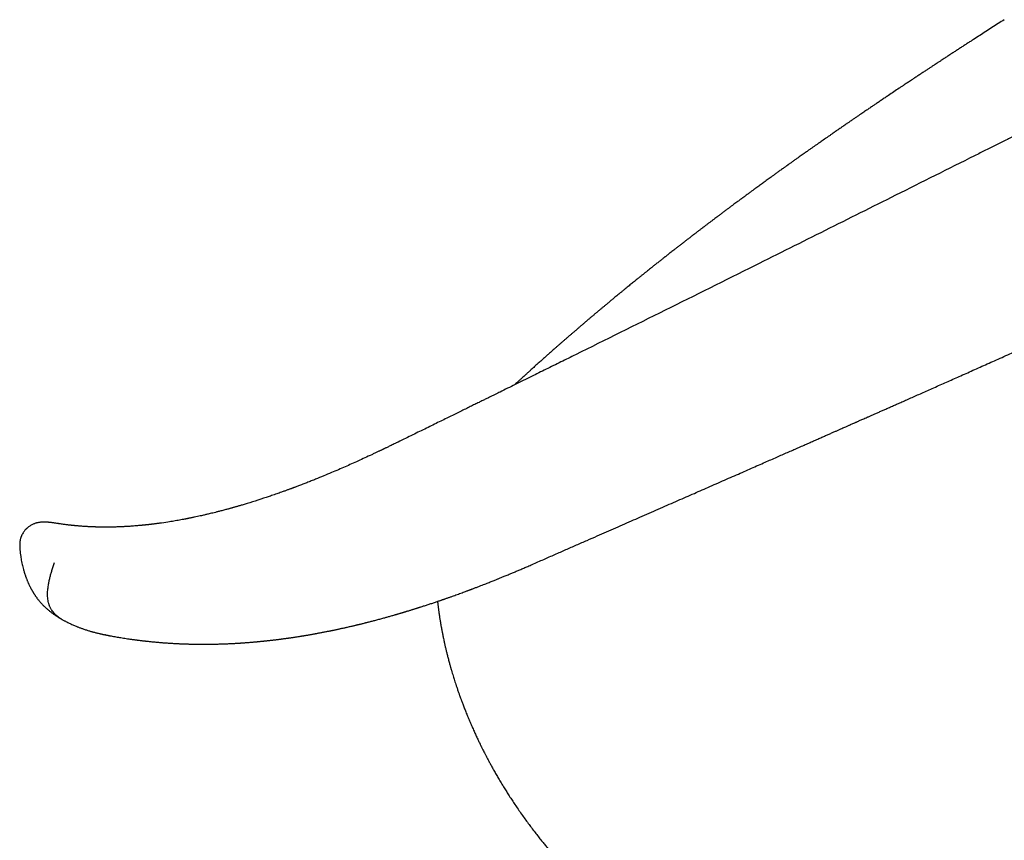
# Model space of a CAD drawing. Header units: millimetres. Extents: x 8 to 1115, y 12 to 596.
# Tile 17 of 21: x 915 to 975, y 256 to 305. Entities that reach past the tile are written whole.
import ezdxf

# ---------------------------------------------------------------- set-up
doc = ezdxf.new("R2010")
doc.units = ezdxf.units.MM

msp = doc.modelspace()

# ---------------------------------------------------------------- linework, layer by layer
at = {"color": 7, "linetype": 'Continuous', "lineweight": 30}
for p, q in [((937.949, 279.401), (937.922, 279.387)), ((920.454, 267.861), (920.446, 267.862))]:
    msp.add_line(p, q, dxfattribs=at)
for points, knots in [([(974.531, 304.857), (974.408, 304.779), (974.161, 304.621), (973.79, 304.384), (973.423, 304.148), (973.066, 303.918), (972.771, 303.728), (972.535, 303.575), (972.351, 303.457), (972.168, 303.338), (971.984, 303.219), (971.799, 303.099), (971.615, 302.979), (971.449, 302.872), (971.308, 302.779), (971.194, 302.705), (971.093, 302.64), (971.002, 302.58), (970.902, 302.514), (970.784, 302.437), (970.645, 302.346), (970.506, 302.255), (970.369, 302.165), (970.233, 302.076), (970.086, 301.98), (969.928, 301.875), (969.758, 301.763), (969.576, 301.643), (969.419, 301.54), (969.293, 301.456), (969.203, 301.397), (969.12, 301.342), (969.046, 301.293), (968.981, 301.25), (968.926, 301.213), (968.88, 301.183), (968.842, 301.157), (968.805, 301.133), (968.768, 301.108), (968.707, 301.067), (968.618, 301.008), (968.498, 300.928), (968.361, 300.837), (968.046, 300.627), (967.744, 300.424), (967.458, 300.232), (967.355, 300.163), (967.251, 300.093), (967.149, 300.025), (967.046, 299.955), (966.948, 299.888), (966.857, 299.827), (966.779, 299.775), (966.704, 299.724), (966.623, 299.669), (966.533, 299.608), (966.438, 299.544), (966.341, 299.478), (966.239, 299.408), (966.129, 299.334), (966.011, 299.253), (965.887, 299.169), (965.751, 299.076), (965.602, 298.974), (965.47, 298.884), (965.357, 298.806), (965.267, 298.745), (965.181, 298.685), (965.102, 298.632), (965.036, 298.586), (964.983, 298.549), (964.942, 298.522), (964.911, 298.5), (964.882, 298.48), (964.848, 298.457), (964.802, 298.425), (964.743, 298.384), (964.668, 298.332), (964.581, 298.272), (964.485, 298.206), (964.386, 298.138), (964.288, 298.07), (964.175, 297.991), (964.048, 297.903), (963.907, 297.806), (963.773, 297.712), (963.644, 297.622), (963.525, 297.539), (963.415, 297.462), (963.316, 297.393), (963.209, 297.318), (963.086, 297.232), (962.945, 297.133), (962.82, 297.045), (962.713, 296.969), (962.624, 296.907), (962.53, 296.84), (962.427, 296.768), (962.313, 296.687), (962.186, 296.597), (962.047, 296.498), (961.922, 296.41), (961.816, 296.335), (961.738, 296.279), (961.668, 296.229), (961.607, 296.186), (961.557, 296.15), (961.515, 296.12), (961.481, 296.096), (961.447, 296.072), (961.409, 296.044), (961.363, 296.011), (961.301, 295.967), (961.223, 295.911), (961.132, 295.846), (961.013, 295.761), (960.875, 295.661), (960.719, 295.549), (960.534, 295.416), (960.324, 295.264), (960.09, 295.095), (959.903, 294.958), (959.755, 294.851), (959.642, 294.769), (959.523, 294.681), (959.392, 294.586), (959.249, 294.481), (959.12, 294.386), (959.016, 294.309), (958.943, 294.256), (958.883, 294.212), (958.836, 294.177), (958.8, 294.151), (958.772, 294.13), (958.746, 294.111), (958.717, 294.089), (958.672, 294.056), (958.61, 294.01), (958.527, 293.949), (958.431, 293.878), (958.322, 293.797), (958.203, 293.708), (958.073, 293.612), (957.957, 293.526), (957.859, 293.452), (957.78, 293.394), (957.701, 293.334), (957.624, 293.277), (957.557, 293.226), (957.499, 293.183), (957.448, 293.145), (957.397, 293.106), (957.343, 293.066), (957.269, 293.01), (957.17, 292.936), (957.047, 292.843), (956.914, 292.743), (956.774, 292.636), (956.655, 292.546), (956.562, 292.475), (956.501, 292.429), (956.448, 292.389), (956.404, 292.355), (956.364, 292.325), (956.322, 292.293), (956.27, 292.254), (956.208, 292.206), (956.136, 292.151), (956.055, 292.089), (955.97, 292.024), (955.885, 291.959), (955.776, 291.875), (955.646, 291.775), (955.519, 291.678), (955.422, 291.603), (955.354, 291.55), (955.292, 291.502), (955.237, 291.46), (955.188, 291.422), (955.145, 291.389), (955.103, 291.356), (955.057, 291.32), (955, 291.276), (954.932, 291.224), (954.859, 291.167), (954.764, 291.093), (954.656, 291.008), (954.541, 290.918), (954.443, 290.842), (954.36, 290.777), (954.285, 290.718), (954.221, 290.667), (954.165, 290.624), (954.117, 290.586), (954.069, 290.548), (954.015, 290.506), (953.953, 290.457), (953.88, 290.4), (953.802, 290.337), (953.692, 290.25), (953.556, 290.143), (953.399, 290.018), (953.256, 289.904), (953.125, 289.799), (952.999, 289.699), (952.869, 289.595), (952.732, 289.485), (952.591, 289.371), (952.457, 289.263), (952.334, 289.164), (952.225, 289.075), (952.119, 288.989), (952.011, 288.902), (951.897, 288.809), (951.779, 288.713), (951.655, 288.611), (951.527, 288.507), (951.4, 288.403), (951.281, 288.305), (951.165, 288.209), (951.039, 288.105), (950.9, 287.99), (950.75, 287.866), (950.599, 287.74), (950.454, 287.62), (950.319, 287.507), (950.186, 287.395), (950.048, 287.279), (949.903, 287.158), (949.755, 287.032), (949.608, 286.909), (949.469, 286.79), (949.335, 286.676), (949.199, 286.561), (949.055, 286.438), (948.904, 286.308), (948.773, 286.195), (948.668, 286.105), (948.596, 286.043), (948.53, 285.987), (948.466, 285.931), (948.396, 285.87), (948.316, 285.802), (948.219, 285.717), (948.108, 285.62), (947.987, 285.515), (947.869, 285.412), (947.766, 285.321), (947.677, 285.244), (947.601, 285.177), (947.525, 285.11), (947.442, 285.037), (947.325, 284.934), (947.18, 284.806), (947, 284.646), (946.821, 284.487), (946.634, 284.319), (946.452, 284.156), (946.263, 283.986), (946.089, 283.829), (945.925, 283.68), (945.775, 283.543), (945.643, 283.423), (945.533, 283.323), (945.452, 283.249), (945.378, 283.181), (945.297, 283.106), (945.202, 283.018), (945.122, 282.945), (945.076, 282.903), (945.069, 282.895)], [0, 0, 0, 0, 0.011955, 0.024018, 0.036076, 0.04768, 0.058785, 0.064799, 0.070712, 0.076654, 0.082629, 0.088636, 0.094677, 0.100603, 0.104771, 0.108479, 0.111726, 0.114536, 0.117394, 0.121503, 0.126029, 0.130973, 0.135038, 0.139426, 0.144198, 0.149354, 0.154894, 0.160817, 0.167125, 0.170194, 0.173186, 0.175887, 0.178298, 0.180416, 0.182244, 0.1837, 0.184897, 0.186018, 0.187249, 0.188589, 0.191973, 0.195902, 0.200375, 0.205393, 0.226656, 0.230029, 0.23341, 0.236799, 0.240195, 0.243377, 0.246916, 0.249885, 0.252282, 0.254568, 0.257241, 0.260242, 0.263405, 0.266572, 0.269745, 0.273528, 0.277319, 0.281336, 0.285784, 0.290663, 0.295974, 0.298838, 0.301812, 0.304778, 0.307363, 0.309542, 0.311315, 0.312614, 0.313552, 0.314411, 0.315513, 0.316859, 0.318929, 0.321396, 0.324258, 0.327502, 0.330802, 0.334032, 0.337191, 0.341988, 0.346613, 0.351068, 0.355345, 0.359316, 0.362929, 0.366181, 0.369127, 0.373621, 0.378322, 0.383139, 0.386027, 0.388952, 0.391968, 0.395354, 0.39915, 0.403357, 0.407974, 0.413002, 0.415799, 0.418469, 0.420808, 0.422818, 0.424497, 0.425847, 0.42694, 0.42794, 0.429211, 0.430752, 0.432565, 0.43535, 0.438536, 0.441713, 0.447179, 0.45238, 0.457317, 0.465635, 0.47342, 0.48078, 0.48445, 0.488212, 0.492134, 0.496491, 0.501312, 0.506595, 0.509424, 0.511856, 0.513875, 0.51548, 0.51667, 0.517468, 0.518302, 0.519296, 0.520447, 0.522776, 0.525565, 0.528815, 0.532502, 0.536543, 0.540929, 0.545661, 0.548224, 0.550879, 0.553624, 0.556338, 0.558632, 0.560479, 0.56216, 0.563853, 0.565667, 0.567603, 0.571433, 0.575651, 0.58016, 0.58494, 0.589992, 0.592297, 0.594417, 0.596222, 0.597712, 0.598886, 0.600274, 0.602033, 0.604173, 0.606618, 0.609424, 0.612411, 0.615328, 0.618174, 0.623556, 0.628664, 0.631163, 0.633529, 0.63566, 0.637553, 0.639209, 0.640628, 0.641998, 0.643512, 0.645454, 0.647825, 0.650472, 0.653006, 0.657594, 0.661668, 0.66487, 0.667681, 0.670251, 0.672617, 0.674382, 0.676012, 0.677562, 0.679387, 0.681551, 0.684057, 0.686872, 0.689704, 0.695456, 0.700957, 0.7061, 0.710347, 0.714609, 0.719182, 0.723995, 0.728927, 0.733949, 0.738027, 0.741796, 0.745374, 0.749151, 0.753155, 0.757301, 0.761533, 0.766274, 0.770782, 0.774915, 0.77887, 0.783083, 0.788259, 0.7936, 0.799068, 0.804244, 0.808923, 0.813503, 0.818438, 0.823613, 0.828923, 0.834345, 0.839305, 0.843882, 0.848728, 0.853926, 0.859393, 0.86509, 0.86805, 0.870659, 0.87292, 0.875105, 0.877633, 0.880509, 0.883716, 0.888189, 0.892582, 0.896895, 0.900967, 0.903901, 0.906546, 0.909235, 0.912266, 0.915604, 0.921998, 0.928215, 0.935299, 0.941721, 0.948818, 0.955406, 0.962685, 0.968043, 0.973601, 0.979429, 0.982776, 0.985795, 0.988485, 0.991062, 0.994888, 0.999137, 1, 1, 1, 1]), ([(980.473, 300.533), (980.343, 300.469), (980.089, 300.342), (979.714, 300.155), (979.353, 299.975), (979.006, 299.802), (978.672, 299.635), (978.357, 299.478), (978.061, 299.33), (977.783, 299.192), (977.517, 299.059), (977.263, 298.932), (977.021, 298.811), (976.791, 298.696), (976.573, 298.587), (976.367, 298.485), (976.173, 298.388), (975.992, 298.297), (975.823, 298.213), (975.663, 298.133), (975.508, 298.055), (975.191, 297.897), (974.711, 297.657), (974.063, 297.333), (973.407, 297.005), (971.38, 295.992), (968.159, 294.381), (963.749, 292.177), (959.128, 289.869), (954.125, 287.377), (950.386, 285.523), (948.296, 284.489), (947.854, 284.27), (947.411, 284.051), (946.969, 283.833), (946.529, 283.615), (946.07, 283.389), (945.598, 283.156), (945.116, 282.919), (944.651, 282.689), (944.298, 282.516), (944.049, 282.393), (943.894, 282.317), (943.727, 282.235), (943.547, 282.146), (943.354, 282.051), (943.147, 281.949), (942.92, 281.838), (942.671, 281.715), (942.399, 281.581), (942.111, 281.44), (941.808, 281.291), (941.489, 281.134), (941.154, 280.97), (940.804, 280.798), (940.437, 280.619), (940.056, 280.431), (939.66, 280.238), (939.252, 280.038), (938.831, 279.832), (938.395, 279.619), (938.1, 279.474), (937.949, 279.401)], [0, 0, 0, 0, 0.009086, 0.017857, 0.026312, 0.034452, 0.042276, 0.049785, 0.056577, 0.063088, 0.069319, 0.07527, 0.080941, 0.086331, 0.091442, 0.096272, 0.100822, 0.105092, 0.109013, 0.112687, 0.116325, 0.119976, 0.134937, 0.150129, 0.165551, 0.181162, 0.292809, 0.392497, 0.492192, 0.619051, 0.745911, 0.756331, 0.766752, 0.777173, 0.787594, 0.798013, 0.808264, 0.819995, 0.831345, 0.842315, 0.852903, 0.856264, 0.859897, 0.863836, 0.868081, 0.872632, 0.87749, 0.882653, 0.888686, 0.89509, 0.901864, 0.909008, 0.916522, 0.924407, 0.932661, 0.941285, 0.950279, 0.959643, 0.969199, 0.97911, 0.989377, 1, 1, 1, 1]), ([(946.13, 272.096), (946.361, 272.197), (946.817, 272.397), (947.493, 272.693), (948.153, 272.982), (948.797, 273.265), (949.426, 273.54), (950.029, 273.804), (950.605, 274.057), (951.157, 274.299), (951.697, 274.535), (952.224, 274.766), (952.757, 275), (953.297, 275.236), (953.843, 275.475), (954.373, 275.708), (954.89, 275.934), (955.392, 276.154), (955.881, 276.369), (956.355, 276.577), (956.838, 276.789), (957.326, 277.003), (957.82, 277.22), (958.297, 277.429), (958.757, 277.631), (959.201, 277.826), (959.628, 278.014), (960.029, 278.19), (960.403, 278.354), (960.753, 278.508), (961.089, 278.656), (961.412, 278.798), (961.722, 278.934), (962.028, 279.069), (962.331, 279.202), (962.629, 279.334), (962.911, 279.458), (963.178, 279.575), (963.428, 279.686), (963.664, 279.79), (963.884, 279.886), (964.089, 279.977), (964.278, 280.06), (964.452, 280.137), (964.611, 280.207), (964.754, 280.27), (964.882, 280.327), (964.991, 280.375), (965.083, 280.415), (965.158, 280.448), (965.222, 280.477), (965.277, 280.501), (965.375, 280.544), (965.475, 280.588), (965.578, 280.634), (965.634, 280.659), (965.693, 280.685), (965.757, 280.713), (965.831, 280.746), (965.921, 280.786), (966.029, 280.833), (966.153, 280.888), (966.293, 280.95), (966.448, 281.018), (966.618, 281.094), (966.804, 281.176), (966.998, 281.261), (967.2, 281.351), (967.41, 281.444), (967.632, 281.542), (967.867, 281.646), (968.115, 281.756), (968.384, 281.875), (968.675, 282.004), (968.988, 282.143), (969.316, 282.288), (969.66, 282.441), (970.019, 282.6), (970.392, 282.766), (970.77, 282.933), (971.15, 283.103), (971.533, 283.273), (971.928, 283.449), (972.337, 283.63), (972.758, 283.818), (973.186, 284.009), (973.62, 284.203), (974.06, 284.399), (974.513, 284.601), (974.978, 284.809), (975.452, 285.021), (975.936, 285.238), (976.429, 285.459), (976.934, 285.685), (977.455, 285.919), (977.993, 286.161), (978.548, 286.41), (979.116, 286.666), (979.697, 286.928), (980.293, 287.196), (980.903, 287.472), (981.527, 287.754), (982.166, 288.043), (982.82, 288.339), (983.489, 288.643), (984.174, 288.953), (984.875, 289.272), (985.593, 289.598), (986.306, 289.923), (987.014, 290.246), (987.716, 290.567), (988.434, 290.896), (989.168, 291.232), (989.917, 291.575), (990.422, 291.807), (990.678, 291.924)], [0, 0, 0, 0, 0.015531, 0.030691, 0.045489, 0.059933, 0.07403, 0.087787, 0.100453, 0.112829, 0.124919, 0.13673, 0.148264, 0.160819, 0.173041, 0.184938, 0.196514, 0.207775, 0.218725, 0.229368, 0.239709, 0.251162, 0.262231, 0.272921, 0.283237, 0.293182, 0.302761, 0.311978, 0.320111, 0.327944, 0.335481, 0.342722, 0.34967, 0.356327, 0.363357, 0.370035, 0.37636, 0.382336, 0.387963, 0.393244, 0.398178, 0.402768, 0.407014, 0.410916, 0.414476, 0.417694, 0.420571, 0.423107, 0.425053, 0.426737, 0.428158, 0.429333, 0.43045, 0.434797, 0.43608, 0.437357, 0.438629, 0.440013, 0.441682, 0.443638, 0.446098, 0.448899, 0.452041, 0.455522, 0.459343, 0.463504, 0.468003, 0.472425, 0.477132, 0.482123, 0.487398, 0.492957, 0.498799, 0.505497, 0.512532, 0.519905, 0.527617, 0.535667, 0.544056, 0.552786, 0.561087, 0.569675, 0.578552, 0.587718, 0.597176, 0.606925, 0.61654, 0.626427, 0.636587, 0.647024, 0.657738, 0.668535, 0.679605, 0.690952, 0.702579, 0.714736, 0.727192, 0.739952, 0.75302, 0.766402, 0.780103, 0.794129, 0.808486, 0.823182, 0.838222, 0.853616, 0.869371, 0.885495, 0.901998, 0.917467, 0.93327, 0.949416, 0.965914, 0.982772, 1, 1, 1, 1]), ([(937.923, 279.387), (937.916, 279.384), (937.864, 279.359), (937.771, 279.313), (937.647, 279.253), (937.538, 279.201), (937.444, 279.155), (937.364, 279.117), (937.3, 279.086), (937.252, 279.063), (937.217, 279.046), (937.193, 279.035), (937.175, 279.026), (937.16, 279.019), (937.143, 279.011), (937.124, 279.002), (937.102, 278.992), (937.071, 278.977), (937.027, 278.956), (936.97, 278.929), (936.903, 278.897), (936.826, 278.861), (936.742, 278.821), (936.653, 278.779), (936.564, 278.737), (936.368, 278.645), (936.062, 278.503), (935.659, 278.319), (935.261, 278.14), (934.87, 277.966), (934.468, 277.791), (934.038, 277.607), (933.58, 277.415), (933.216, 277.267), (932.967, 277.166), (932.836, 277.114), (932.704, 277.062), (932.573, 277.011), (932.445, 276.961), (932.318, 276.912), (932.197, 276.865), (932.083, 276.822), (931.984, 276.785), (931.901, 276.753), (931.841, 276.731), (931.799, 276.715), (931.773, 276.706), (931.752, 276.698), (931.735, 276.691), (931.719, 276.686), (931.7, 276.678), (931.666, 276.666), (931.618, 276.648), (931.555, 276.625), (931.485, 276.599), (931.409, 276.571), (931.326, 276.541), (931.237, 276.509), (931.141, 276.475), (931.03, 276.435), (930.901, 276.389), (930.756, 276.338), (930.606, 276.286), (930.454, 276.234), (930.129, 276.124), (929.635, 275.961), (929.153, 275.81), (928.854, 275.72), (928.739, 275.686), (928.632, 275.654), (928.535, 275.625), (928.446, 275.6), (928.363, 275.576), (928.286, 275.554), (928.217, 275.534), (928.158, 275.517), (928.111, 275.504), (928.071, 275.493), (928.033, 275.482), (927.987, 275.47), (927.932, 275.454), (927.868, 275.437), (927.789, 275.415), (927.694, 275.39), (927.583, 275.36), (927.462, 275.328), (927.319, 275.291), (927.16, 275.25), (926.992, 275.208), (926.837, 275.17), (926.704, 275.138), (926.592, 275.112), (926.495, 275.089), (926.398, 275.066), (926.284, 275.04), (926.147, 275.01), (925.985, 274.974), (925.845, 274.944), (925.733, 274.921), (925.656, 274.905), (925.588, 274.891), (925.53, 274.879), (925.482, 274.869), (925.443, 274.862), (925.413, 274.856), (925.384, 274.85), (925.351, 274.844), (925.313, 274.836), (925.268, 274.827), (925.186, 274.811), (925.063, 274.788), (924.904, 274.759), (924.738, 274.73), (924.569, 274.701), (924.394, 274.672), (924.106, 274.626), (923.852, 274.588), (923.632, 274.558), (923.553, 274.548), (923.476, 274.538), (923.403, 274.529), (923.337, 274.52), (923.282, 274.514), (923.235, 274.508), (923.198, 274.504), (923.169, 274.5), (923.146, 274.498), (923.122, 274.495), (923.089, 274.491), (923.044, 274.486), (922.992, 274.48), (922.934, 274.474), (922.871, 274.467), (922.804, 274.46), (922.736, 274.453), (922.67, 274.447), (922.576, 274.438), (922.456, 274.427), (922.303, 274.414), (922.149, 274.402), (921.992, 274.39), (921.851, 274.381), (921.724, 274.374), (921.612, 274.367), (921.505, 274.362), (921.406, 274.358), (921.313, 274.354), (921.223, 274.35), (921.133, 274.347), (921.041, 274.345), (920.944, 274.342), (920.842, 274.34), (920.735, 274.339), (920.621, 274.338), (920.499, 274.337), (920.388, 274.337), (920.288, 274.338), (920.205, 274.339), (920.127, 274.34), (920.058, 274.341), (920, 274.343), (919.954, 274.344), (919.915, 274.345), (919.874, 274.346), (919.827, 274.347), (919.771, 274.349), (919.701, 274.352), (919.617, 274.355), (919.52, 274.36), (919.42, 274.365), (919.322, 274.37), (919.226, 274.376), (919.133, 274.382), (919.039, 274.389), (918.945, 274.396), (918.852, 274.403), (918.764, 274.411), (918.685, 274.418), (918.622, 274.424), (918.575, 274.429), (918.541, 274.432), (918.512, 274.435), (918.485, 274.438), (918.454, 274.441), (918.414, 274.445), (918.363, 274.451), (918.299, 274.458), (918.224, 274.467), (918.137, 274.477), (918.038, 274.49), (917.927, 274.505), (917.805, 274.522), (917.707, 274.536), (917.649, 274.545), (917.635, 274.547)], [0, 0, 0, 0, 0.000874, 0.007167, 0.012799, 0.01777, 0.02208, 0.025732, 0.028724, 0.030801, 0.032375, 0.033512, 0.034152, 0.034818, 0.035589, 0.036465, 0.037448, 0.038535, 0.040803, 0.043424, 0.0464, 0.04998, 0.053946, 0.058024, 0.062128, 0.066257, 0.085001, 0.104256, 0.12188, 0.139926, 0.158481, 0.17756, 0.199552, 0.222207, 0.22825, 0.234339, 0.240473, 0.246654, 0.252736, 0.258334, 0.264388, 0.269717, 0.274319, 0.278196, 0.281346, 0.282796, 0.284018, 0.28501, 0.285774, 0.286356, 0.287232, 0.288526, 0.291058, 0.29404, 0.297323, 0.300908, 0.304793, 0.308981, 0.313469, 0.318259, 0.324708, 0.331634, 0.338809, 0.345968, 0.353111, 0.384801, 0.416158, 0.421972, 0.427518, 0.432628, 0.437303, 0.441543, 0.445347, 0.449272, 0.452592, 0.455309, 0.457705, 0.459332, 0.461093, 0.463287, 0.465932, 0.469026, 0.47257, 0.477325, 0.482704, 0.488704, 0.494801, 0.503597, 0.511756, 0.519278, 0.526164, 0.531129, 0.535704, 0.540326, 0.545321, 0.552561, 0.560463, 0.569026, 0.573222, 0.577037, 0.58039, 0.58328, 0.585708, 0.587515, 0.588939, 0.590238, 0.591838, 0.593746, 0.59596, 0.598474, 0.606024, 0.614272, 0.622224, 0.630732, 0.639646, 0.648578, 0.67404, 0.67804, 0.682041, 0.686041, 0.689828, 0.693145, 0.69599, 0.698366, 0.700271, 0.701705, 0.702675, 0.703784, 0.705474, 0.707742, 0.71059, 0.713461, 0.716748, 0.720278, 0.72376, 0.727188, 0.730563, 0.738306, 0.745755, 0.754236, 0.762344, 0.770161, 0.77628, 0.782209, 0.787838, 0.793069, 0.797902, 0.802592, 0.80725, 0.812144, 0.817272, 0.822637, 0.828456, 0.834439, 0.840953, 0.847999, 0.852401, 0.856988, 0.861383, 0.865135, 0.868243, 0.870706, 0.872603, 0.874698, 0.877309, 0.880347, 0.883812, 0.8887, 0.894201, 0.899744, 0.905157, 0.910442, 0.915597, 0.920623, 0.926002, 0.931224, 0.936249, 0.940697, 0.944471, 0.946712, 0.948622, 0.950202, 0.951568, 0.953185, 0.955445, 0.958349, 0.961896, 0.96618, 0.971136, 0.976763, 0.983062, 0.990036, 0.997683, 1, 1, 1, 1]), ([(917.636, 274.547), (917.598, 274.553), (917.527, 274.564), (917.429, 274.579), (917.345, 274.591), (917.274, 274.601), (917.215, 274.608), (917.166, 274.614), (917.126, 274.619), (917.093, 274.622), (917.064, 274.625), (917.038, 274.628), (917.013, 274.63), (916.986, 274.632), (916.95, 274.635), (916.904, 274.638), (916.853, 274.64), (916.8, 274.642), (916.749, 274.642), (916.699, 274.641), (916.642, 274.639), (916.578, 274.634), (916.507, 274.626), (916.433, 274.614), (916.357, 274.599), (916.284, 274.579), (916.213, 274.557), (916.141, 274.53), (916.064, 274.496), (915.982, 274.454), (915.902, 274.405), (915.83, 274.354), (915.772, 274.307), (915.727, 274.267), (915.691, 274.232), (915.653, 274.194), (915.609, 274.144), (915.554, 274.075), (915.497, 273.99), (915.454, 273.914), (915.424, 273.854), (915.406, 273.814), (915.389, 273.772), (915.371, 273.725), (915.351, 273.663), (915.329, 273.581), (915.309, 273.477), (915.296, 273.357), (915.297, 273.272), (915.298, 273.228)], [0, 0, 0, 0, 0.044825, 0.085143, 0.120949, 0.152224, 0.178934, 0.201039, 0.218828, 0.233405, 0.246733, 0.258803, 0.269605, 0.280953, 0.295566, 0.316243, 0.34058, 0.363825, 0.385137, 0.404912, 0.425335, 0.451164, 0.476339, 0.500342, 0.524991, 0.547773, 0.567717, 0.58838, 0.610568, 0.634581, 0.659836, 0.682265, 0.701103, 0.716333, 0.727969, 0.738597, 0.755826, 0.7774, 0.803138, 0.830485, 0.841383, 0.852247, 0.863071, 0.874566, 0.888933, 0.910944, 0.93712, 0.966994, 1, 1, 1, 1]), ([(915.298, 273.231), (915.299, 273.214), (915.3, 273.173), (915.303, 273.112), (915.308, 273.048), (915.312, 272.986), (915.318, 272.916), (915.325, 272.84), (915.337, 272.727), (915.355, 272.594), (915.38, 272.429), (915.41, 272.266), (915.444, 272.103), (915.483, 271.942), (915.515, 271.821), (915.541, 271.73), (915.557, 271.675), (915.573, 271.624), (915.588, 271.576), (915.603, 271.527), (915.62, 271.478), (915.636, 271.432), (915.649, 271.393), (915.663, 271.353), (915.681, 271.304), (915.704, 271.243), (915.729, 271.179), (915.756, 271.111), (915.781, 271.053), (915.805, 270.998), (915.827, 270.948), (915.855, 270.886), (915.886, 270.822), (915.915, 270.763), (915.941, 270.711), (915.967, 270.661), (915.994, 270.612), (916.019, 270.566), (916.044, 270.523), (916.069, 270.479), (916.092, 270.441), (916.113, 270.406), (916.135, 270.37), (916.161, 270.33), (916.189, 270.286), (916.22, 270.24), (916.257, 270.186), (916.297, 270.129), (916.336, 270.075), (916.377, 270.02), (916.423, 269.962), (916.477, 269.895), (916.534, 269.829), (916.591, 269.764), (916.648, 269.703), (916.708, 269.641), (916.775, 269.574), (916.848, 269.505), (916.944, 269.417), (917.061, 269.318), (917.199, 269.209), (917.339, 269.106), (917.484, 269.006), (917.599, 268.932), (917.679, 268.882), (917.723, 268.856), (917.766, 268.83), (917.794, 268.814), (917.809, 268.805)], [0, 0, 0, 0, 0.0088591, 0.0229649, 0.0333435, 0.0445402, 0.0574936, 0.0726921, 0.0868453, 0.1210787, 0.1479204, 0.1819294, 0.2151724, 0.2441936, 0.277966, 0.2881771, 0.2998952, 0.3118315, 0.3206309, 0.3296901, 0.3426094, 0.3516759, 0.359029, 0.3669876, 0.3768706, 0.3902232, 0.405923, 0.417835, 0.4334681, 0.4433281, 0.4531706, 0.4658796, 0.4834967, 0.494796, 0.5045352, 0.5173867, 0.5278288, 0.5372234, 0.5474566, 0.5570362, 0.5662235, 0.5729754, 0.5807002, 0.5909492, 0.6002155, 0.6104794, 0.6228957, 0.6374682, 0.6497846, 0.6611013, 0.6751595, 0.69035, 0.7075868, 0.7223211, 0.7371488, 0.7521201, 0.7692038, 0.7877795, 0.8061655, 0.839016, 0.869803, 0.9001942, 0.932146, 0.9637406, 0.9734368, 0.9826162, 0.9910326, 1, 1, 1, 1]), ([(917.838, 268.79), (917.821, 268.799), (917.765, 268.829), (917.679, 268.886), (917.575, 268.961), (917.477, 269.044), (917.384, 269.136), (917.301, 269.233), (917.239, 269.32), (917.192, 269.396), (917.158, 269.458), (917.127, 269.521), (917.099, 269.586), (917.074, 269.652), (917.052, 269.72), (917.027, 269.813), (917.002, 269.935), (916.982, 270.092), (916.974, 270.249), (916.975, 270.401), (916.984, 270.546), (917, 270.698), (917.025, 270.875), (917.062, 271.076), (917.114, 271.298), (917.173, 271.52), (917.238, 271.743), (917.31, 271.973), (917.361, 272.13), (917.387, 272.21)], [0, 0, 0, 0, 0.02112, 0.066332, 0.108651, 0.155197, 0.199826, 0.242484, 0.283191, 0.305787, 0.328004, 0.349851, 0.371343, 0.392505, 0.413366, 0.433952, 0.474771, 0.516721, 0.560047, 0.593595, 0.628145, 0.663758, 0.700335, 0.749376, 0.800118, 0.848797, 0.897099, 0.947566, 1, 1, 1, 1]), ([(920.445, 267.861), (920.472, 267.855), (920.52, 267.846), (920.584, 267.833), (920.631, 267.824), (920.665, 267.818), (920.692, 267.813), (920.758, 267.8), (920.865, 267.781), (921.015, 267.754), (921.158, 267.729), (921.307, 267.703), (921.458, 267.679), (921.622, 267.653), (921.778, 267.629), (921.9, 267.611), (921.994, 267.598), (922.061, 267.588), (922.127, 267.579), (922.188, 267.571), (922.24, 267.564), (922.287, 267.558), (922.328, 267.553), (922.367, 267.548), (922.404, 267.543), (922.443, 267.538), (922.509, 267.53), (922.592, 267.519), (922.684, 267.508), (922.763, 267.499), (922.837, 267.491), (922.924, 267.481), (923.023, 267.471), (923.138, 267.459), (923.253, 267.447), (923.372, 267.436), (923.488, 267.425), (923.599, 267.415), (923.708, 267.406), (923.814, 267.397), (923.922, 267.389), (924.024, 267.381), (924.129, 267.374), (924.235, 267.366), (924.343, 267.36), (924.447, 267.353), (924.551, 267.347), (924.65, 267.342), (924.738, 267.337), (924.81, 267.334), (924.878, 267.331), (924.944, 267.328), (925.011, 267.325), (925.082, 267.322), (925.156, 267.319), (925.228, 267.317), (925.297, 267.314), (925.366, 267.312), (925.435, 267.31), (925.505, 267.308), (925.571, 267.307), (925.631, 267.305), (925.681, 267.304), (925.725, 267.303), (925.764, 267.303), (925.806, 267.302), (925.857, 267.301), (925.916, 267.3), (925.977, 267.3), (926.034, 267.299), (926.083, 267.299), (926.123, 267.298), (926.161, 267.298), (926.203, 267.298), (926.253, 267.298), (926.305, 267.297), (926.374, 267.297), (926.461, 267.298), (926.563, 267.298), (926.663, 267.299), (926.752, 267.3), (926.832, 267.301), (926.908, 267.302), (926.991, 267.303), (927.086, 267.305), (927.188, 267.308), (927.282, 267.31), (927.368, 267.313), (927.454, 267.315), (927.543, 267.318), (927.631, 267.321), (927.723, 267.325), (927.819, 267.329), (927.919, 267.334), (928.018, 267.338), (928.122, 267.343), (928.222, 267.349), (928.316, 267.354), (928.403, 267.359), (928.489, 267.364), (928.569, 267.369), (928.642, 267.374), (928.716, 267.379), (928.793, 267.384), (928.877, 267.39), (928.962, 267.397), (929.056, 267.404), (929.157, 267.412), (929.255, 267.42), (929.345, 267.427), (929.419, 267.434), (929.486, 267.44), (929.546, 267.445), (929.611, 267.451), (929.685, 267.458), (929.769, 267.466), (929.856, 267.475), (929.937, 267.483), (930.006, 267.49), (930.068, 267.496), (930.132, 267.503), (930.207, 267.511), (930.292, 267.521), (930.385, 267.531), (930.475, 267.541), (930.559, 267.551), (930.636, 267.56), (930.714, 267.57), (930.792, 267.579), (930.871, 267.589), (930.946, 267.599), (931.017, 267.608), (931.084, 267.617), (931.153, 267.626), (931.229, 267.636), (931.306, 267.647), (931.375, 267.656), (931.437, 267.665), (931.496, 267.673), (931.566, 267.683), (931.648, 267.695), (931.738, 267.709), (931.827, 267.722), (931.914, 267.735), (932.002, 267.749), (932.091, 267.763), (932.173, 267.776), (932.244, 267.787), (932.311, 267.798), (932.383, 267.81), (932.46, 267.822), (932.543, 267.836), (932.633, 267.851), (932.724, 267.867), (932.812, 267.882), (932.888, 267.896), (932.954, 267.908), (933.013, 267.918), (933.073, 267.929), (933.14, 267.941), (933.217, 267.955), (933.299, 267.971), (933.384, 267.987), (933.474, 268.004), (933.571, 268.023), (933.673, 268.042), (933.773, 268.062), (933.866, 268.081), (933.946, 268.097), (934.013, 268.11), (934.075, 268.123), (934.142, 268.137), (934.217, 268.152), (934.3, 268.17), (934.388, 268.188), (934.475, 268.207), (934.56, 268.225), (934.643, 268.243), (934.725, 268.262), (934.808, 268.28), (934.891, 268.299), (934.98, 268.318), (935.079, 268.341), (935.184, 268.365), (935.288, 268.389), (935.38, 268.411), (935.46, 268.43), (935.526, 268.445), (935.578, 268.458), (935.621, 268.468), (935.664, 268.479), (935.713, 268.49), (935.77, 268.504), (935.839, 268.521), (935.922, 268.542), (936.009, 268.563), (936.09, 268.584), (936.157, 268.601), (936.214, 268.615), (936.277, 268.631), (936.352, 268.65), (936.449, 268.675), (936.555, 268.703), (936.668, 268.732), (936.783, 268.763), (936.9, 268.794), (937.021, 268.827), (937.14, 268.859), (937.247, 268.889), (937.345, 268.916), (937.44, 268.942), (937.542, 268.971), (937.646, 269.001), (937.747, 269.029), (937.834, 269.054), (937.904, 269.074), (937.955, 269.089), (938.004, 269.104), (938.057, 269.119), (938.12, 269.138), (938.185, 269.157), (938.247, 269.175), (938.303, 269.192), (938.361, 269.209), (938.419, 269.227), (938.477, 269.244), (938.529, 269.26), (938.575, 269.274), (938.621, 269.288), (938.677, 269.305), (938.747, 269.326), (938.829, 269.351), (938.907, 269.375), (938.978, 269.398), (939.041, 269.417), (939.107, 269.438), (939.174, 269.459), (939.234, 269.478), (939.284, 269.494), (939.321, 269.506), (939.354, 269.516), (939.398, 269.53), (939.463, 269.551), (939.552, 269.58), (939.654, 269.613), (939.762, 269.648), (939.87, 269.683), (939.979, 269.719), (940.088, 269.755), (940.197, 269.792), (940.305, 269.828), (940.41, 269.864), (940.503, 269.895), (940.582, 269.922), (940.646, 269.944), (940.698, 269.962), (940.737, 269.975), (940.766, 269.986), (940.794, 269.995), (940.829, 270.007), (940.877, 270.024), (940.94, 270.046), (941.014, 270.072), (941.093, 270.1), (941.171, 270.127), (941.25, 270.155), (941.35, 270.191), (941.472, 270.235), (941.616, 270.286), (941.761, 270.339), (941.907, 270.392), (942.053, 270.446), (942.17, 270.49), (942.257, 270.522), (942.311, 270.542), (942.358, 270.56), (942.398, 270.575), (942.436, 270.589), (942.478, 270.605), (942.532, 270.625), (942.6, 270.651), (942.682, 270.682), (942.773, 270.717), (942.867, 270.753), (942.983, 270.798), (943.117, 270.85), (943.268, 270.908), (943.41, 270.964), (943.543, 271.017), (943.668, 271.066), (943.783, 271.112), (943.886, 271.153), (943.975, 271.189), (944.055, 271.221), (944.131, 271.252), (944.212, 271.285), (944.3, 271.321), (944.397, 271.361), (944.505, 271.405), (944.623, 271.454), (944.774, 271.516), (944.955, 271.592), (945.168, 271.682), (945.391, 271.776), (945.624, 271.876), (945.872, 271.983), (946.041, 272.057), (946.129, 272.096)], [0, 0, 0, 0, 0.003216, 0.005762, 0.007637, 0.008842, 0.009764, 0.010867, 0.016623, 0.022483, 0.028695, 0.033584, 0.040099, 0.046643, 0.052856, 0.058575, 0.061032, 0.063878, 0.066512, 0.068749, 0.071016, 0.072637, 0.074314, 0.075842, 0.077197, 0.07862, 0.080496, 0.08491, 0.088343, 0.091286, 0.094179, 0.096973, 0.101486, 0.105805, 0.110395, 0.114964, 0.119635, 0.123987, 0.127987, 0.132351, 0.136271, 0.140648, 0.144264, 0.148484, 0.153015, 0.156772, 0.160575, 0.165174, 0.168249, 0.170837, 0.173494, 0.176179, 0.178519, 0.181257, 0.18452, 0.187094, 0.189669, 0.192469, 0.195138, 0.197716, 0.200605, 0.202734, 0.20472, 0.206411, 0.207808, 0.209325, 0.211299, 0.213721, 0.216134, 0.218384, 0.220329, 0.221793, 0.223104, 0.224733, 0.226683, 0.228816, 0.230805, 0.234735, 0.238837, 0.242728, 0.246333, 0.249175, 0.252013, 0.255079, 0.258857, 0.263036, 0.266852, 0.269818, 0.273035, 0.276782, 0.280166, 0.283245, 0.287454, 0.291267, 0.294941, 0.298906, 0.303314, 0.306506, 0.309917, 0.313322, 0.316502, 0.319276, 0.321772, 0.325041, 0.328251, 0.33149, 0.335, 0.339071, 0.343239, 0.346407, 0.349504, 0.351865, 0.354165, 0.356532, 0.359398, 0.362746, 0.366286, 0.369539, 0.372151, 0.374304, 0.376777, 0.379509, 0.38307, 0.386667, 0.39027, 0.393564, 0.396398, 0.399311, 0.402584, 0.405493, 0.40853, 0.411303, 0.413701, 0.416312, 0.419407, 0.422526, 0.425222, 0.427472, 0.42971, 0.432182, 0.43559, 0.439218, 0.442712, 0.445907, 0.449312, 0.453, 0.456316, 0.458776, 0.461312, 0.464134, 0.467153, 0.470347, 0.473805, 0.477559, 0.481013, 0.483982, 0.486432, 0.488717, 0.490902, 0.493451, 0.496471, 0.499868, 0.503024, 0.506422, 0.510319, 0.514416, 0.51831, 0.521997, 0.525231, 0.527602, 0.529875, 0.532467, 0.535379, 0.53862, 0.542167, 0.545612, 0.54883, 0.552031, 0.555263, 0.558494, 0.561692, 0.564982, 0.568794, 0.573278, 0.577322, 0.580899, 0.584018, 0.586703, 0.588529, 0.590089, 0.591717, 0.593598, 0.595766, 0.598441, 0.601661, 0.605423, 0.608596, 0.611193, 0.613235, 0.615201, 0.618525, 0.622091, 0.626478, 0.630906, 0.635338, 0.639907, 0.644666, 0.649459, 0.653799, 0.657135, 0.660891, 0.664981, 0.669038, 0.673056, 0.676765, 0.679191, 0.681186, 0.682832, 0.684838, 0.687368, 0.690302, 0.692394, 0.69458, 0.696862, 0.699227, 0.701373, 0.703634, 0.705274, 0.706738, 0.709062, 0.711802, 0.714967, 0.718603, 0.72089, 0.723332, 0.725929, 0.728665, 0.731103, 0.733011, 0.734437, 0.73552, 0.736781, 0.739598, 0.743141, 0.747283, 0.751477, 0.755746, 0.760004, 0.764251, 0.768487, 0.772711, 0.776914, 0.78073, 0.783651, 0.786127, 0.788158, 0.789745, 0.79068, 0.791631, 0.79298, 0.79473, 0.797334, 0.800356, 0.80341, 0.806478, 0.809559, 0.812654, 0.818215, 0.823819, 0.829468, 0.835161, 0.840899, 0.846562, 0.848945, 0.851048, 0.852872, 0.854417, 0.855732, 0.857333, 0.859352, 0.862056, 0.865268, 0.868958, 0.872693, 0.876323, 0.882542, 0.888423, 0.893967, 0.899175, 0.90401, 0.908599, 0.91262, 0.916074, 0.919001, 0.921939, 0.925082, 0.928441, 0.932227, 0.93644, 0.941081, 0.946134, 0.954057, 0.962361, 0.971047, 0.980118, 0.989739, 1, 1, 1, 1]), ([(940.434, 269.872), (940.435, 269.86), (940.438, 269.837), (940.442, 269.8), (940.446, 269.759), (940.452, 269.708), (940.461, 269.636), (940.472, 269.544), (940.485, 269.438), (940.499, 269.333), (940.512, 269.231), (940.527, 269.124), (940.544, 269.011), (940.561, 268.897), (940.577, 268.796), (940.59, 268.715), (940.599, 268.659), (940.605, 268.623), (940.609, 268.597), (940.615, 268.565), (940.622, 268.522), (940.631, 268.466), (940.643, 268.402), (940.658, 268.318), (940.675, 268.221), (940.695, 268.114), (940.714, 268.013), (940.734, 267.912), (940.756, 267.805), (940.779, 267.69), (940.801, 267.587), (940.818, 267.506), (940.829, 267.456), (940.837, 267.419), (940.845, 267.384), (940.855, 267.34), (940.867, 267.284), (940.883, 267.214), (940.903, 267.13), (940.925, 267.035), (940.949, 266.937), (940.973, 266.837), (940.999, 266.732), (941.026, 266.623), (941.056, 266.508), (941.086, 266.392), (941.117, 266.275), (941.148, 266.164), (941.175, 266.064), (941.198, 265.983), (941.215, 265.924), (941.226, 265.884), (941.235, 265.853), (941.246, 265.816), (941.26, 265.767), (941.278, 265.706), (941.307, 265.607), (941.346, 265.479), (941.392, 265.329), (941.437, 265.184), (941.483, 265.038), (941.535, 264.879), (941.583, 264.734), (941.627, 264.606), (941.663, 264.501), (941.697, 264.403), (941.727, 264.318), (941.752, 264.245), (941.773, 264.186), (941.79, 264.139), (941.806, 264.095), (941.825, 264.043), (941.849, 263.977), (941.878, 263.898), (941.912, 263.808), (941.966, 263.665), (942.041, 263.47), (942.139, 263.22), (942.247, 262.955), (942.362, 262.68), (942.48, 262.404), (942.598, 262.138), (942.711, 261.888), (942.804, 261.688), (942.876, 261.535), (942.926, 261.43), (942.97, 261.339), (943.006, 261.266), (943.034, 261.207), (943.065, 261.144), (943.101, 261.072), (943.146, 260.981), (943.198, 260.879), (943.261, 260.755), (943.336, 260.609), (943.425, 260.439), (943.522, 260.256), (943.627, 260.062), (943.74, 259.857), (943.864, 259.636), (944, 259.399), (944.148, 259.146), (944.298, 258.896), (944.448, 258.652), (944.596, 258.414), (944.754, 258.167), (944.92, 257.912), (945.095, 257.648), (945.285, 257.368), (945.485, 257.081), (945.69, 256.794), (945.888, 256.523), (946.09, 256.253), (946.293, 255.987), (946.497, 255.726), (946.689, 255.486), (946.868, 255.267), (947.033, 255.068), (947.178, 254.897), (947.303, 254.75), (947.411, 254.626), (947.508, 254.516), (947.593, 254.42), (947.666, 254.338), (947.727, 254.27), (947.779, 254.213), (947.815, 254.173), (947.841, 254.145), (947.865, 254.119), (947.899, 254.081), (947.945, 254.031), (948.002, 253.97), (948.067, 253.9), (948.209, 253.749), (948.428, 253.519), (948.728, 253.216), (948.959, 252.989), (949.119, 252.835), (949.205, 252.753), (949.291, 252.672), (949.377, 252.592), (949.46, 252.515), (949.531, 252.45), (949.587, 252.398), (949.629, 252.36), (949.663, 252.33), (949.69, 252.306), (949.717, 252.281), (949.754, 252.249), (949.806, 252.202), (949.875, 252.141), (949.956, 252.069), (950.045, 251.992), (950.162, 251.892), (950.302, 251.773), (950.479, 251.625), (950.666, 251.471), (950.861, 251.313), (951.051, 251.163), (951.241, 251.017), (951.436, 250.871), (951.596, 250.755), (951.719, 250.668), (951.801, 250.61), (951.875, 250.559), (951.938, 250.516), (951.99, 250.48), (952.035, 250.45), (952.091, 250.412), (952.167, 250.361), (952.268, 250.293), (952.388, 250.213), (952.527, 250.121), (952.684, 250.018), (952.857, 249.904), (953.045, 249.78), (953.241, 249.65), (953.443, 249.517), (953.645, 249.383), (953.848, 249.249), (954.047, 249.118), (954.24, 248.99), (954.429, 248.865), (954.661, 248.712), (954.932, 248.534), (955.239, 248.332), (955.508, 248.155), (955.741, 248.001), (955.941, 247.87), (956.132, 247.745), (956.313, 247.626), (956.486, 247.512), (956.66, 247.398), (956.858, 247.268), (957.086, 247.119), (957.347, 246.948), (957.624, 246.767), (957.918, 246.575), (958.229, 246.372), (958.556, 246.159), (958.873, 245.952), (959.179, 245.752), (959.472, 245.562), (959.774, 245.366), (960.087, 245.162), (960.41, 244.953), (960.736, 244.742), (961.074, 244.522), (961.417, 244.301), (961.761, 244.078), (962.088, 243.867), (962.397, 243.667), (962.69, 243.479), (962.96, 243.305), (963.209, 243.144), (963.438, 242.997), (963.651, 242.86), (963.848, 242.733), (964.013, 242.627), (964.148, 242.541), (964.254, 242.473), (964.351, 242.41), (964.439, 242.354), (964.518, 242.303), (964.589, 242.258), (964.659, 242.213), (964.737, 242.163), (964.827, 242.105), (964.929, 242.04), (965.042, 241.967), (965.172, 241.884), (965.32, 241.789), (965.487, 241.682), (965.669, 241.566), (965.864, 241.441), (966.074, 241.307), (966.299, 241.164), (966.537, 241.012), (966.781, 240.857), (967.028, 240.699), (967.279, 240.539), (967.541, 240.373), (967.81, 240.201), (968.109, 240.011), (968.431, 239.807), (968.773, 239.59), (969.142, 239.356), (969.536, 239.107), (969.953, 238.843), (970.355, 238.589), (970.743, 238.344), (971.118, 238.108), (971.479, 237.881), (971.824, 237.664), (972.152, 237.457), (972.444, 237.274), (972.701, 237.113), (972.925, 236.972), (973.14, 236.837), (973.351, 236.705), (973.586, 236.558), (973.852, 236.391), (974.152, 236.204), (974.465, 236.008), (974.794, 235.803), (975.136, 235.59), (975.493, 235.367), (975.864, 235.136), (976.249, 234.897), (976.649, 234.649), (977.062, 234.392), (977.49, 234.126), (977.9, 233.873), (978.288, 233.632), (978.649, 233.41), (979.005, 233.19), (979.351, 232.976), (979.698, 232.763), (980.043, 232.55), (980.386, 232.339), (980.714, 232.138), (981.027, 231.946), (981.324, 231.763), (981.607, 231.59), (981.874, 231.427), (982.118, 231.277), (982.34, 231.142), (982.541, 231.019), (982.734, 230.901), (982.926, 230.784), (983.12, 230.665), (983.319, 230.544), (983.522, 230.42), (983.729, 230.294), (983.936, 230.168), (984.137, 230.045), (984.33, 229.929), (984.511, 229.818), (984.689, 229.71), (984.873, 229.599), (985.071, 229.478), (985.278, 229.353), (985.493, 229.222), (985.716, 229.087), (985.952, 228.945), (986.201, 228.793), (986.465, 228.634), (986.742, 228.467), (987.023, 228.297), (987.31, 228.124), (987.596, 227.952), (987.883, 227.778), (988.167, 227.607), (988.446, 227.44), (988.764, 227.249), (989.12, 227.035), (989.512, 226.8), (989.89, 226.573), (990.253, 226.356), (990.603, 226.146), (990.939, 225.946), (991.24, 225.766), (991.506, 225.607), (991.74, 225.468), (991.967, 225.333), (992.191, 225.199), (992.442, 225.05), (992.728, 224.88), (993.05, 224.688), (993.395, 224.484), (993.764, 224.265), (994.156, 224.032), (994.565, 223.79), (994.99, 223.539), (995.414, 223.289), (995.837, 223.039), (996.256, 222.792), (996.689, 222.537), (997.101, 222.295), (997.492, 222.065), (997.855, 221.852), (998.217, 221.64), (998.593, 221.42), (998.978, 221.194), (999.372, 220.964), (999.751, 220.743), (1000.114, 220.531), (1000.464, 220.327), (1000.798, 220.133), (1001.117, 219.947), (1001.422, 219.769), (1001.712, 219.601), (1001.987, 219.441), (1002.247, 219.29), (1002.479, 219.156), (1002.69, 219.034), (1002.889, 218.918), (1003.1, 218.796), (1003.322, 218.668), (1003.556, 218.532), (1003.716, 218.44), (1003.798, 218.392)], [0, 0, 0, 0, 0.000405, 0.000768, 0.001206, 0.001766, 0.002447, 0.00361, 0.004795, 0.005949, 0.00707, 0.008159, 0.0095, 0.010788, 0.011911, 0.012806, 0.013475, 0.013751, 0.013984, 0.014327, 0.014804, 0.015415, 0.016155, 0.016909, 0.018178, 0.019346, 0.020412, 0.021484, 0.022658, 0.023932, 0.025272, 0.026029, 0.026577, 0.026917, 0.027249, 0.027729, 0.028343, 0.029091, 0.030041, 0.031105, 0.032183, 0.033272, 0.034372, 0.035613, 0.036867, 0.038135, 0.039416, 0.04069, 0.041789, 0.042677, 0.043353, 0.04372, 0.043993, 0.044376, 0.044916, 0.045611, 0.046384, 0.048149, 0.049833, 0.051302, 0.052897, 0.054637, 0.056522, 0.057676, 0.058868, 0.059958, 0.060901, 0.061697, 0.062346, 0.062848, 0.063237, 0.063822, 0.06455, 0.065421, 0.066434, 0.067542, 0.070139, 0.072907, 0.075844, 0.078952, 0.082096, 0.085071, 0.087874, 0.090504, 0.091814, 0.093034, 0.094062, 0.094896, 0.095533, 0.096058, 0.097033, 0.098, 0.099156, 0.10054, 0.102235, 0.104182, 0.106379, 0.108553, 0.110928, 0.113503, 0.116279, 0.119254, 0.122429, 0.125145, 0.127991, 0.130966, 0.134071, 0.137306, 0.140632, 0.144421, 0.148036, 0.151479, 0.15475, 0.158419, 0.161844, 0.165026, 0.167965, 0.170661, 0.173113, 0.175011, 0.176733, 0.178277, 0.179645, 0.180771, 0.18174, 0.182547, 0.18319, 0.183428, 0.183775, 0.184305, 0.18502, 0.185919, 0.186963, 0.188023, 0.192495, 0.197054, 0.201638, 0.202919, 0.204198, 0.205476, 0.206751, 0.208019, 0.209145, 0.209887, 0.210503, 0.210994, 0.211359, 0.211695, 0.21218, 0.212967, 0.213974, 0.215202, 0.216539, 0.217839, 0.22028, 0.222594, 0.22553, 0.228317, 0.230971, 0.233617, 0.236308, 0.239017, 0.240249, 0.241389, 0.242424, 0.24331, 0.244043, 0.244626, 0.245207, 0.246451, 0.247927, 0.249629, 0.251699, 0.254013, 0.256561, 0.259336, 0.262337, 0.265262, 0.26834, 0.271366, 0.274318, 0.277195, 0.279997, 0.282725, 0.287533, 0.29209, 0.296396, 0.299522, 0.302501, 0.305333, 0.308017, 0.310555, 0.313081, 0.315757, 0.319381, 0.32325, 0.327362, 0.331718, 0.336319, 0.341164, 0.346253, 0.350424, 0.354745, 0.359218, 0.363841, 0.368616, 0.373514, 0.378284, 0.383614, 0.38869, 0.393512, 0.398079, 0.402392, 0.406451, 0.410045, 0.413412, 0.416553, 0.419468, 0.422155, 0.423854, 0.42542, 0.42685, 0.428147, 0.42931, 0.430338, 0.431274, 0.432435, 0.433766, 0.435265, 0.436933, 0.438769, 0.441019, 0.443479, 0.446149, 0.449029, 0.45212, 0.455422, 0.458934, 0.462656, 0.46617, 0.469853, 0.473706, 0.477722, 0.48174, 0.48689, 0.491911, 0.496805, 0.503159, 0.509283, 0.515177, 0.520842, 0.526373, 0.531666, 0.536721, 0.541538, 0.546116, 0.549547, 0.55283, 0.555966, 0.558993, 0.562118, 0.56629, 0.570673, 0.575264, 0.580066, 0.585076, 0.590296, 0.595725, 0.601351, 0.607185, 0.613227, 0.619477, 0.625935, 0.631155, 0.636488, 0.641711, 0.646757, 0.651624, 0.656846, 0.661845, 0.666623, 0.671178, 0.675512, 0.679623, 0.683512, 0.687178, 0.690275, 0.693193, 0.695944, 0.698709, 0.701555, 0.704427, 0.707375, 0.710401, 0.713443, 0.716395, 0.719185, 0.721814, 0.724302, 0.726937, 0.729811, 0.732924, 0.735955, 0.739182, 0.742607, 0.746228, 0.750046, 0.754061, 0.758273, 0.762307, 0.766503, 0.770704, 0.774818, 0.778846, 0.782788, 0.788654, 0.79432, 0.799783, 0.805044, 0.810104, 0.814962, 0.819618, 0.823127, 0.826513, 0.829774, 0.832946, 0.83621, 0.840663, 0.845319, 0.850177, 0.855607, 0.861269, 0.867164, 0.873291, 0.879651, 0.885512, 0.891559, 0.897789, 0.904204, 0.909374, 0.914657, 0.919904, 0.925, 0.93087, 0.936527, 0.94197, 0.947199, 0.952215, 0.957017, 0.961606, 0.965981, 0.970142, 0.97409, 0.977825, 0.981346, 0.984046, 0.986904, 0.989928, 0.993119, 0.996476, 1, 1, 1, 1]), ([(917.838, 268.789), (917.849, 268.783), (917.884, 268.763), (917.942, 268.732), (918.013, 268.694), (918.092, 268.653), (918.183, 268.608), (918.282, 268.559), (918.385, 268.512), (918.489, 268.465), (918.59, 268.421), (918.681, 268.383), (918.764, 268.35), (918.843, 268.319), (918.921, 268.29), (918.997, 268.262), (919.076, 268.233), (919.163, 268.203), (919.259, 268.171), (919.356, 268.14), (919.45, 268.111), (919.54, 268.084), (919.624, 268.059), (919.707, 268.036), (919.792, 268.012), (919.883, 267.988), (919.977, 267.964), (920.065, 267.943), (920.15, 267.923), (920.229, 267.906), (920.305, 267.889), (920.377, 267.874), (920.425, 267.864), (920.451, 267.859), (920.454, 267.859)], [0, 0, 0, 0, 0.013061, 0.043212, 0.070046, 0.098043, 0.138087, 0.17711, 0.216585, 0.258845, 0.299295, 0.33481, 0.364786, 0.395185, 0.426273, 0.454358, 0.482955, 0.517084, 0.553825, 0.59225, 0.626744, 0.660212, 0.693583, 0.72229, 0.753455, 0.788543, 0.823695, 0.859377, 0.886934, 0.917595, 0.946529, 0.971655, 0.996525, 1, 1, 1, 1])]:
    msp.add_open_spline(points, degree=3, knots=knots, dxfattribs=at)

doc.saveas('drawing.dxf')
